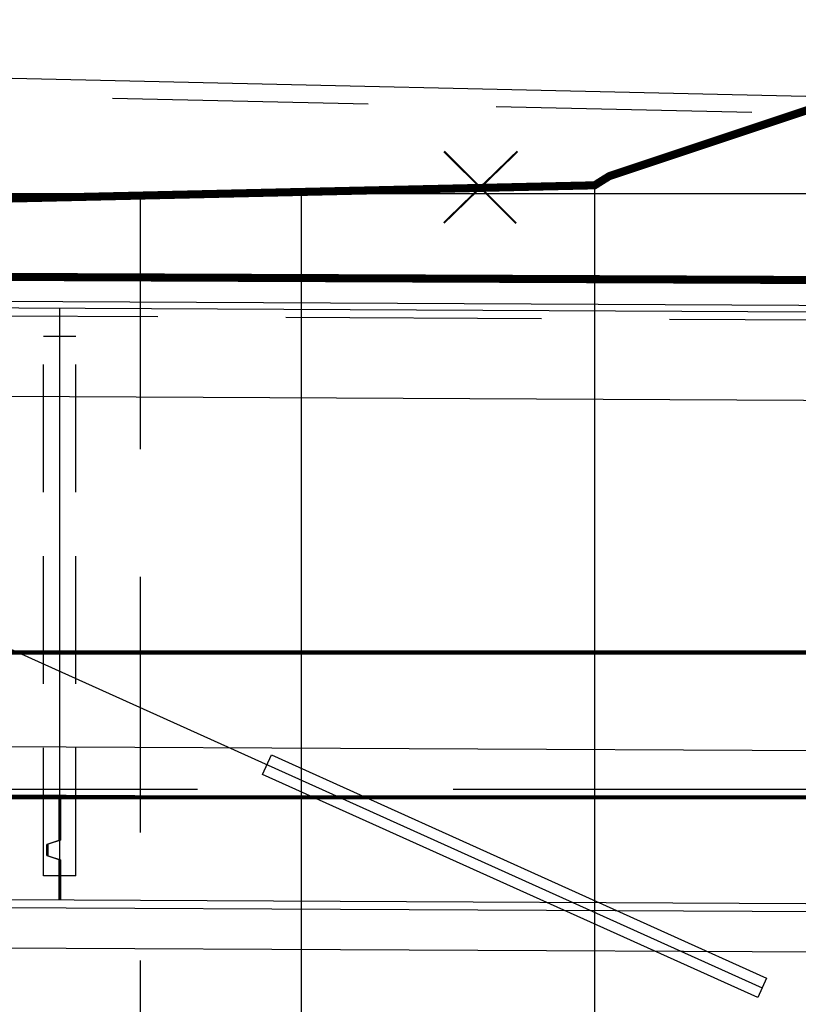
# Model space of a CAD drawing. Header units: metres. Extents: x 3458045 to 3462392, y 5482308 to 5484762.
# Tile 223 of 256: x 3460090 to 3460100, y 5483997 to 5484010. Entities that reach past the tile are written whole.
import ezdxf

# ---------------------------------------------------------------- set-up
doc = ezdxf.new("R2010")
doc.units = ezdxf.units.M
for name, pattern in [('AUSGEZOGEN', [2, 1, 1]), ('VERDECKT', [9.525, 6.35, -3.175]), ('VERDECKT2', [4.7625, 3.175, -1.5875])]:
    doc.linetypes.add(name, pattern=pattern)
for name, color, linetype in [('SP_BAUGRUBE-ANKER', 211, 'AUSGEZOGEN'), ('SP_BAUGRUBE-UWB-Sohle', 1, 'AUSGEZOGEN'), ('SP_BAUGRUBE-VERBAU', 210, 'AUSGEZOGEN'), ('SP_FUGENBÄNDER', 2, 'AUSGEZOGEN'), ('SP_GELÄNDE-BAUPHASE', 251, 'VERDECKT2'), ('SP_GELÄNDE-BESTAND', 251, 'CONTINUOUS'), ('SP_GELÄNDE-PLANUNG', 10, 'CONTINUOUS'), ('SP_GRADIENTE', 3, 'CONTINUOUS'), ('SP_HW10', 170, 'VERDECKT'), ('SP_HW100', 170, 'VERDECKT'), ('SP_Rückbau', 40, 'AUSGEZOGEN'), ('SP_Trogwand_L7+8', 2, 'CONTINUOUS'), ('SP_Tunneldecke_L7+8-Schnitt', 2, 'CONTINUOUS'), ('SP_Tunneldecke_L7+8-Verdeckt', 1, 'VERDECKT2'), ('SP_Tunneldecke_Schutzebeton', 1, 'CONTINUOUS'), ('SP_Tunnelsohle_L7+8-Schnitt', 2, 'CONTINUOUS'), ('SP_Tunnelsohle_Sauberkeitsschicht', 1, 'CONTINUOUS'), ('SP_Verbau', 212, 'CONTINUOUS')]:
    doc.layers.add(name, color=color, linetype=linetype)
doc.layers.add('SP_Höhenplan-Beschriftung-Linien', color=2, linetype='CONTINUOUS', lineweight=25)
doc.layers.add('SP_Höhenplan-Beschriftung-Linien-Bestandsgelände', color=7, linetype='CONTINUOUS', lineweight=25)

# ---------------------------------------------------------------- blocks, each defined once
blk = doc.blocks.new('A$C288940E1')
at = {"layer": 'SP_Verbau'}
blk.add_line((0, 0), (-10.4038, -4.6916), dxfattribs=at)
blk.add_lwpolyline([(-10.4346, -4.6232), (-10.3729, -4.76), (-6.905, -3.1961), (-6.9667, -3.0594)], close=True, dxfattribs=at)
blk = doc.blocks.new('A$C23D12D66')
at = {"layer": 'SP_Rückbau', "lineweight": 60, "const_width": 0.025, "flags": 128}
for points in [[(-0.466, 0.426), (0.47, -0.439)], [(-0.422, -0.47), (0.422, 0.47)]]:
    blk.add_lwpolyline(points, dxfattribs=at)

msp = doc.modelspace()

# ---------------------------------------------------------------- linework, layer by layer
at = {"layer": 'SP_BAUGRUBE-UWB-Sohle'}
msp.add_lwpolyline([(3460024.5744, 5483998.4468), (3460120.4579, 5483997.9661, 0.014054), (3460230.5579, 5484000.5071)], format="xyb", dxfattribs=at)
at = {"layer": 'SP_BAUGRUBE-VERBAU'}
for p, q in [((3460081.3079, 5484007.4873), (3460139.5579, 5484007.4873)), ((3460093.5579, 5484007.4873), (3460093.5579, 5483992.8509))]:
    msp.add_line(p, q, dxfattribs=at)
at = {"layer": 'SP_BAUGRUBE-VERBAU', "linetype": 'VERDECKT2'}
msp.add_line((3460091.5579, 5484007.4873), (3460091.5579, 5483992.8609), dxfattribs=at)
at = {"layer": 'SP_FUGENBÄNDER', "color": 1, "linetype": 'VERDECKT2', "ltscale": 0.5}
for p, q in [((3460090.3579, 5483999.0148), (3460090.3579, 5484005.7161)), ((3460090.7579, 5483999.0148), (3460090.7579, 5484005.7161))]:
    msp.add_line(p, q, dxfattribs=at)
at = {"layer": 'SP_FUGENBÄNDER'}
for points in [[(3460090.3579, 5484005.7161), (3460090.7579, 5484005.7161)], [(3460090.3579, 5483999.016), (3460090.7579, 5483999.0161)]]:
    msp.add_lwpolyline(points, dxfattribs=at)
at = {"layer": 'SP_GELÄNDE-BAUPHASE', "const_width": 0.1}
msp.add_lwpolyline([(3460081.3079, 5484006.4843), (3460139.5579, 5484006.261)], dxfattribs=at)
at = {"layer": 'SP_GELÄNDE-BESTAND', "const_width": 0.1}
msp.add_lwpolyline([(3460078.0579, 5484006.9017), (3460079.6387, 5484006.9861), (3460080.7549, 5484007.0514), (3460083.0579, 5484007.2008), (3460085.8075, 5484007.3792), (3460086.9822, 5484007.4753), (3460087.0046, 5484007.4602), (3460087.1506, 5484007.3584), (3460088.0579, 5484007.3813), (3460088.4746, 5484007.3918), (3460093.0579, 5484007.4954), (3460097.1995, 5484007.5891), (3460097.2762, 5484007.638), (3460097.3824, 5484007.7035), (3460098.0579, 5484007.9288), (3460099.4047, 5484008.378), (3460103.0579, 5484009.5962)], dxfattribs=at)
at = {"layer": 'SP_GELÄNDE-PLANUNG', "color": 2}
msp.add_line((3460082.9201, 5484009.082), (3460118.3363, 5484008.2718), dxfattribs=at)
at = {"layer": 'SP_GELÄNDE-PLANUNG', "color": 1, "linetype": 'VERDECKT2'}
msp.add_line((3460081.6929, 5484008.882), (3460118.3319, 5484008.0718), dxfattribs=at)
at = {"layer": 'SP_GRADIENTE'}
msp.add_lwpolyline([(3460003.0579, 5484001.0547), (3460120.4704, 5484000.4661, 0.014971), (3460237.5964, 5484003.3841), (3460290.2914, 5484006.2738, -0.0062334), (3460339.7757, 5484008.3712), (3460355.6575, 5484008.8465, -0.0099837), (3460395.4997, 5484009.2435), (3460406.594, 5484009.1325, -0.0050796)], format="xyb", dxfattribs=at)
at = {"layer": 'SP_HW10', "lineweight": 30, "const_width": 0.05}
msp.add_lwpolyline([(3459990.95, 5483999.9867), (3460406.594, 5483999.9867)], dxfattribs=at)
at = {"layer": 'SP_HW100', "lineweight": 30, "const_width": 0.05}
msp.add_lwpolyline([(3459990.95, 5484001.7867), (3460406.594, 5484001.7867)], dxfattribs=at)
at = {"layer": 'SP_Höhenplan-Beschriftung-Linien', "color": 251, "linetype": 'VERDECKT'}
msp.add_line((3460406.594, 5484000.0871), (3459994.581, 5484000.0871), dxfattribs=at)
at = {"layer": 'SP_Höhenplan-Beschriftung-Linien-Bestandsgelände'}
msp.add_line((3460097.1995, 5484007.5891), (3460097.1995, 5483960.8389), dxfattribs=at)
at = {"layer": 'SP_Trogwand_L7+8', "color": 2}
msp.add_line((3460090.5579, 5484004.9661), (3460090.5579, 5484000.016), dxfattribs=at)
at = {"layer": 'SP_Tunneldecke_L7+8-Schnitt'}
msp.add_line((3460090.5579, 5484006.0661), (3460090.5579, 5484004.9661), dxfattribs=at)
for points in [[(3460026.6902, 5484006.3863), (3460120.4977, 5484005.916, 0.0075917), (3460179.7516, 5484006.5176, 0.0075917)], [(3460025.2627, 5484005.2934), (3460120.4922, 5484004.816, 0.0076522), (3460180.2516, 5484005.4299, 0.0076522)]]:
    msp.add_lwpolyline(points, format="xyb", dxfattribs=at)
at = {"layer": 'SP_Tunneldecke_L7+8-Verdeckt'}
msp.add_lwpolyline([(3460026.6902, 5484006.2863), (3460120.4972, 5484005.816, 0.0075914), (3460179.7516, 5484006.4175, 0.0075914)], format="xyb", dxfattribs=at)
at = {"layer": 'SP_Tunneldecke_Schutzebeton'}
msp.add_lwpolyline([(3460026.6362, 5484006.4665), (3460120.4981, 5484005.996, 0.007592), (3460179.7516, 5484006.5976, 0.007592)], format="xyb", dxfattribs=at)
at = {"layer": 'SP_Tunnelsohle_L7+8-Schnitt', "color": 1}
for p, q in [((3460090.5479, 5484000.0161), (3460090.5479, 5483999.4527)), ((3460090.5679, 5484000.016), (3460090.5679, 5483999.456)), ((3460090.5479, 5483999.4527), (3460090.3979, 5483999.4027)), ((3460090.5679, 5483999.456), (3460090.4179, 5483999.406)), ((3460090.4179, 5483999.2627), (3460090.4179, 5483999.406)), ((3460090.3979, 5483999.266), (3460090.3979, 5483999.4027)), ((3460090.3979, 5483999.266), (3460090.5479, 5483999.216)), ((3460090.4179, 5483999.2627), (3460090.5679, 5483999.2127)), ((3460090.5479, 5483999.216), (3460090.5479, 5483998.716)), ((3460090.5679, 5483999.2127), (3460090.5679, 5483998.716))]:
    msp.add_line(p, q, dxfattribs=at)
at = {"layer": 'SP_Tunnelsohle_L7+8-Schnitt'}
msp.add_line((3460090.5579, 5484000.016), (3460090.5579, 5483998.716), dxfattribs=at)
for points in [[(3460022.8279, 5484000.3556), (3460120.4674, 5483999.8661, 0.014971), (3460237.6293, 5484002.785), (3460290.3243, 5484005.6747, -0.0025503), (3460310.5579, 5484006.6817)], [(3460024.6769, 5483999.0463), (3460120.4609, 5483998.5661, 0.0076709), (3460180.5579, 5483999.1857)]]:
    msp.add_lwpolyline(points, format="xyb", dxfattribs=at)
at = {"layer": 'SP_Tunnelsohle_Sauberkeitsschicht'}
msp.add_lwpolyline([(3460024.5769, 5483998.9468), (3460120.4604, 5483998.4661, 0.014971), (3460237.7061, 5484001.3871), (3460290.4009, 5484004.2768, -0.0025425), (3460310.5579, 5484005.2803)], format="xyb", dxfattribs=at)

# ---------------------------------------------------------------- block references
at = {"layer": 'SP_BAUGRUBE-ANKER', "xscale": -1.772319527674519, "yscale": 1.772319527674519, "zscale": 1.772319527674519}
for p in [(3460080.8408, 5484005.9368), (3460080.8408, 5484001.2514)]:
    msp.add_blockref('A$C288940E1', p, dxfattribs=at)
at = {"layer": 'SP_Rückbau', "linetype": 'AUSGEZOGEN', "rotation": 86.9409777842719}
msp.add_blockref('A$C23D12D66', (3460095.7777, 5484007.5642), dxfattribs=at)

doc.saveas('drawing.dxf')
